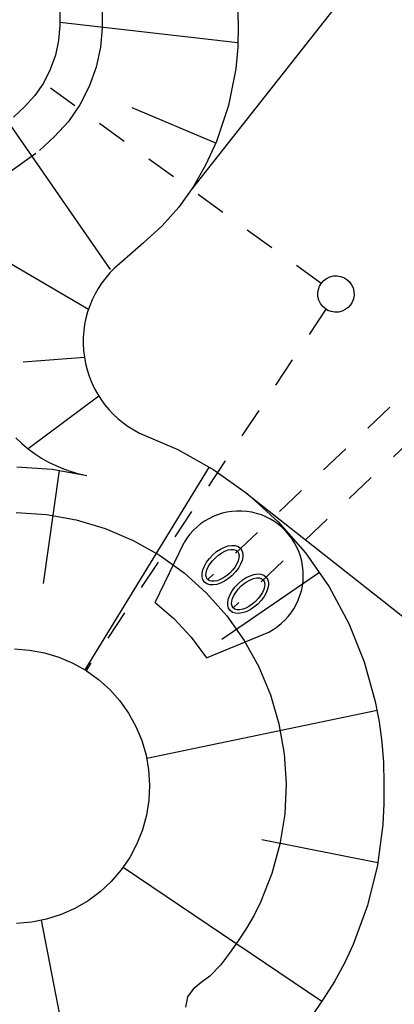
# Model space of a CAD drawing. Extents: x 446388 to 447135, y 445359 to 446567.
# Tile 30 of 80: x 446558 to 446564, y 445835 to 445851. Entities that reach past the tile are written whole.
import ezdxf

# ---------------------------------------------------------------- set-up
doc = ezdxf.new("R2010")
doc.units = 0
doc.header["$LTSCALE"] = 2
doc.header["$MEASUREMENT"] = 0
for name, pattern in [('ACAD_ISO03W100', [0.5, 0.25, -0.25]), ('AUSGEZOGEN', [0]), ('PUNKTX2', [0.5, 0.25, -0.25]), ('STRICHLINIEX2', [0.5, 0.25, -0.25])]:
    doc.linetypes.add(name, pattern=pattern)
for name, color, linetype in [('DB-RRB_41-201d', 15, 'CONTINUOUS'), ('DB-Wege', 15, 'CONTINUOUS'), ('FBRTOP', 250, 'AUSGEZOGEN')]:
    doc.layers.add(name, color=color, linetype=linetype)

msp = doc.modelspace()

# ---------------------------------------------------------------- linework, layer by layer
at = {"layer": 'DB-RRB_41-201d', "linetype": 'Continuous'}
for p, q in [((446561.352, 445851.207), (446561.363, 445850.851)), ((446558.423, 445851.105), (446558.424, 445850.855)), ((446558.424, 445850.855), (446558.403, 445850.606)), ((446561.359, 445850.57), (446558.425, 445850.903)), ((446561.363, 445850.851), (446561.356, 445850.495)), ((446558.403, 445850.606), (446558.35, 445850.363)), ((446561.356, 445850.495), (446561.325, 445850.14)), ((446558.35, 445850.363), (446558.264, 445850.128)), ((446558.264, 445850.128), (446558.152, 445849.904)), ((446561.325, 445850.14), (446561.204, 445849.533)), ((446558.152, 445849.904), (446558.011, 445849.698)), ((446558.011, 445849.698), (446557.842, 445849.515)), ((446561.204, 445849.533), (446561.004, 445848.943)), ((446557.842, 445849.515), (446557.659, 445849.345)), ((446560.992, 445848.916), (446559.618, 445849.499)), ((446559.261, 445846.835), (446557.565, 445849.275)), ((446561.004, 445848.943), (446560.831, 445848.562)), ((446560.831, 445848.562), (446560.625, 445848.2)), ((446560.625, 445848.2), (446560.384, 445847.863)), ((446560.384, 445847.863), (446560.108, 445847.556)), ((446560.108, 445847.556), (446559.805, 445847.272)), ((446559.805, 445847.272), (446559.49, 445846.998)), ((446558.894, 445846.177), (446557.463, 445847.015)), ((446558.828, 445845.386), (446557.817, 445845.308)), ((446559.067, 445844.747), (446557.899, 445843.883)), ((446557.698, 445844.061), (446557.796, 445843.969)), ((446559.738, 445844.14), (446560.367, 445843.873)), ((446557.796, 445843.969), (446557.899, 445843.883)), ((446557.899, 445843.883), (446558.007, 445843.804)), ((446560.367, 445843.873), (446560.963, 445843.538)), ((446558.007, 445843.804), (446558.12, 445843.73)), ((446558.12, 445843.73), (446558.237, 445843.664)), ((446557.716, 445843.585), (446558.297, 445843.545)), ((446558.412, 445843.524), (446558.148, 445841.665)), ((446558.237, 445843.664), (446558.358, 445843.605)), ((446558.297, 445843.545), (446558.869, 445843.441)), ((446558.358, 445843.605), (446558.482, 445843.552)), ((446558.482, 445843.552), (446558.608, 445843.508)), ((446560.886, 445843.585), (446558.837, 445840.244)), ((446560.963, 445843.538), (446561.517, 445843.139)), ((446558.608, 445843.508), (446558.738, 445843.47)), ((446558.738, 445843.47), (446558.869, 445843.441)), ((446561.517, 445843.139), (446562.022, 445842.68)), ((446557.706, 445842.835), (446558.203, 445842.801)), ((446558.203, 445842.801), (446558.694, 445842.712)), ((446558.694, 445842.712), (446559.172, 445842.569)), ((446559.172, 445842.569), (446559.631, 445842.374)), ((446562.022, 445842.68), (446562.472, 445842.167)), ((446559.631, 445842.374), (446560.066, 445842.13)), ((446559.992, 445841.35), (446560.47, 445842.341)), ((446560.066, 445842.13), (446560.471, 445841.839)), ((446562.472, 445842.167), (446562.861, 445841.607)), ((446560.471, 445841.839), (446560.841, 445841.506)), ((446562.704, 445841.848), (446561.094, 445840.743)), ((446562.861, 445841.607), (446563.185, 445841.007)), ((446560.841, 445841.506), (446561.173, 445841.133)), ((446559.992, 445841.35), (446560.3, 445841.09)), ((446560.3, 445841.09), (446560.588, 445840.78)), ((446561.173, 445841.133), (446561.461, 445840.726)), ((446563.185, 445841.007), (446563.44, 445840.377)), ((446560.588, 445840.78), (446560.841, 445840.439)), ((446560.841, 445840.439), (446561.867, 445840.864)), ((446561.461, 445840.726), (446561.703, 445840.29)), ((446557.675, 445840.586), (446557.924, 445840.568)), ((446557.924, 445840.568), (446558.17, 445840.524)), ((446558.17, 445840.524), (446558.409, 445840.452)), ((446558.409, 445840.452), (446558.639, 445840.354)), ((446558.639, 445840.354), (446558.857, 445840.232)), ((446561.703, 445840.29), (446561.895, 445839.83)), ((446563.44, 445840.377), (446563.622, 445839.722)), ((446558.857, 445840.232), (446559.06, 445840.086)), ((446559.06, 445840.086), (446559.246, 445839.919)), ((446559.246, 445839.919), (446559.412, 445839.733)), ((446561.895, 445839.83), (446562.035, 445839.351)), ((446559.412, 445839.733), (446559.556, 445839.529)), ((446563.622, 445839.722), (446563.686, 445839.389)), ((446559.556, 445839.529), (446559.677, 445839.31)), ((446563.653, 445839.574), (446559.855, 445838.784)), ((446559.677, 445839.31), (446559.774, 445839.08)), ((446562.035, 445839.351), (446562.121, 445838.86)), ((446563.686, 445839.389), (446563.731, 445839.052)), ((446559.774, 445839.08), (446559.844, 445838.84)), ((446563.731, 445839.052), (446563.755, 445838.715)), ((446559.844, 445838.84), (446559.887, 445838.594)), ((446562.121, 445838.86), (446562.153, 445838.363)), ((446563.755, 445838.715), (446563.764, 445838.376)), ((446559.887, 445838.594), (446559.903, 445838.344)), ((446559.903, 445838.344), (446559.891, 445838.095)), ((446562.153, 445838.363), (446562.129, 445837.865)), ((446563.764, 445838.376), (446563.761, 445838.037)), ((446559.891, 445838.095), (446559.852, 445837.848)), ((446563.761, 445838.037), (446563.745, 445837.698)), ((446559.852, 445837.848), (446559.786, 445837.607)), ((446562.129, 445837.865), (446562.051, 445837.372)), ((446563.745, 445837.698), (446563.658, 445837.024)), ((446559.786, 445837.607), (446559.693, 445837.375)), ((446559.693, 445837.375), (446559.576, 445837.154)), ((446563.665, 445837.066), (446561.755, 445837.443)), ((446562.051, 445837.372), (446561.919, 445836.891)), ((446559.576, 445837.154), (446559.435, 445836.948)), ((446559.435, 445836.948), (446559.272, 445836.759)), ((446562.739, 445834.779), (446559.465, 445836.99)), ((446561.919, 445836.891), (446561.734, 445836.428)), ((446563.658, 445837.024), (446563.495, 445836.362)), ((446559.272, 445836.759), (446559.089, 445836.589)), ((446559.089, 445836.589), (446558.888, 445836.44)), ((446558.888, 445836.44), (446558.672, 445836.314)), ((446561.734, 445836.428), (446561.624, 445836.204)), ((446558.672, 445836.314), (446558.444, 445836.212)), ((446563.495, 445836.362), (446563.258, 445835.721)), ((446557.96, 445836.088), (446557.711, 445836.067)), ((446558.205, 445836.137), (446557.96, 445836.088)), ((446559.152, 445830.834), (446558.121, 445836.118)), ((446558.444, 445836.212), (446558.205, 445836.137)), ((446561.624, 445836.204), (446561.5, 445835.988)), ((446561.5, 445835.988), (446561.362, 445835.779)), ((446561.362, 445835.779), (446561.218, 445835.577)), ((446561.218, 445835.577), (446561.069, 445835.379)), ((446563.258, 445835.721), (446563.113, 445835.411)), ((446561.069, 445835.379), (446560.893, 445835.199)), ((446563.113, 445835.411), (446562.949, 445835.11)), ((446560.753, 445835.092), (446560.621, 445834.984)), ((446560.893, 445835.199), (446560.753, 445835.092)), ((446562.949, 445835.11), (446562.765, 445834.819)), ((446560.621, 445834.984), (446560.528, 445834.859)), ((446560.528, 445834.859), (446560.497, 445834.686)), ((446562.765, 445834.819), (446562.571, 445834.536))]:
    msp.add_line(p, q, dxfattribs=at)
at = {"layer": 'DB-RRB_41-201d', "linetype": 'PUNKTX2'}
for p, q in [((446559.123, 445851.129), (446559.122, 445850.812)), ((446559.122, 445850.812), (446559.095, 445850.496)), ((446559.095, 445850.496), (446559.022, 445850.168)), ((446559.022, 445850.168), (446558.907, 445849.85)), ((446558.907, 445849.85), (446558.755, 445849.547)), ((446558.755, 445849.547), (446558.564, 445849.27)), ((446558.564, 445849.27), (446558.337, 445849.023)), ((446558.337, 445849.023), (446558.089, 445848.793)), ((446558.026, 445848.745), (446557.605, 445848.444))]:
    msp.add_line(p, q, dxfattribs=at)
at = {"layer": 'DB-RRB_41-201d', "linetype": 'STRICHLINIEX2'}
for p, q in [((446570.405, 445850.746), (446560.86, 445841.732)), ((446570.827, 445850.275), (446561.282, 445841.261))]:
    msp.add_line(p, q, dxfattribs=at)
at = {"layer": 'DB-RRB_41-201d', "linetype": 'ACAD_ISO03W100'}
for p, q in [((446562.73, 445846.607), (446558.152, 445849.904)), ((446562.808, 445846.181), (446558.857, 445840.232))]:
    msp.add_line(p, q, dxfattribs=at)
at = {"layer": 'DB-RRB_41-201d', "linetype": 'Continuous'}
for centre, major_axis, ratio, start_param, end_param in [((446560.491, 445845.645), (1.19, 1.19), 1, 1.422424, 3.462954), ((446562.974, 445846.431), (0.212, 0.212), 1, 4.066813, 10.349998), ((446561.379, 445841.802), (1.046, 0.149), 1, -1.233276, 2.46519), ((446561.104, 445841.967), (0.295, 0.278), 0.575246, 0, 6.283185), ((446561.105, 445841.963), (0.246, 0.232), 0.512303, 0, 6.283185), ((446561.526, 445841.496), (0.295, 0.278), 0.575246, 0, 6.283185), ((446561.527, 445841.493), (0.246, 0.232), 0.512303, 0, 6.283185)]:
    msp.add_ellipse(centre, major_axis=major_axis, ratio=ratio, start_param=start_param, end_param=end_param, dxfattribs=at)
at = {"layer": 'DB-Wege', "linetype": 'Continuous'}
for p, q in [((446564.662, 445853.312), (446560.589, 445848.149)), ((446561.512, 445843.142), (446566.31, 445839.358))]:
    msp.add_line(p, q, dxfattribs=at)
at = {"layer": 'FBRTOP'}
for points in [[(446576.449, 446163.728, -0.000132), (446578.343, 446150.384, -0.000157), (446579.926, 446139.19, -0.000509), (446581.889, 446125.17, 0.000658), (446583.412, 446114.317, 0.000059), (446585.17, 446101.916, 0.000061), (446586.887, 446089.829, 0.000001), (446588.957, 446075.27, 0.000001), (446590.43, 446064.906, 0.000008), (446592.183, 446052.577, -0.000007), (446593.936, 446040.247, -0.00042), (446595.406, 446029.844, 0.000308), (446597.407, 446015.661, 0.000387), (446598.701, 446006.581, -0.000225), (446600.926, 445991.002, -0.000119), (446601.235, 445988.828, -0.000144)], [(446562.06, 446507.886), (446569.246, 446457.189, -0.000002), (446576.262, 446407.683, 0.000001), (446583.279, 446358.178, 0.000002), (446592.05, 446296.296, -0.000002), (446600.821, 446234.415, -0.000002), (446609.591, 446172.533, 0.000003), (446618.362, 446110.652, 0.000001), (446627.133, 446048.77, -0.000002), (446635.904, 445986.889, 0), (446649.168, 445893.306, 0), (446660.462, 445813.621), (446674.495, 445714.61, 0.000001), (446678.792, 445684.289, 0.000001), (446687.668, 445621.668)]]:
    msp.add_lwpolyline(points, format="xyb", dxfattribs=at)
at = {"layer": 'FBRTOP', "const_width": 0.5}
for points in [[(446559.09, 446507.465), (446566.275, 446456.768, -0.000002), (446573.292, 446407.262, 0.000001), (446580.308, 446357.757, 0.000002), (446589.079, 446295.875, -0.000002), (446597.85, 446233.994, -0.000002), (446606.621, 446172.112, 0.000003), (446615.391, 446110.231, 0.000001), (446624.162, 446048.349, -0.000002), (446632.933, 445986.468, 0), (446646.197, 445892.885, 0), (446657.491, 445813.2), (446671.524, 445714.189, 0.000002), (446687.312, 445602.802, -0.000002), (446703.099, 445491.416), (446717.132, 445392.405, 0.000001), (446718.367, 445383.697, 0)], [(446531.367, 446503.536), (446538.553, 446452.838, -0.000002), (446545.569, 446403.333, 0.000001), (446552.586, 446353.827, 0.000002), (446561.357, 446291.946, -0.000002), (446570.128, 446230.064, -0.000002), (446578.898, 446168.183, 0.000003), (446587.669, 446106.301, 0.000001), (446596.44, 446044.42, -0.000002), (446605.211, 445982.538, 0), (446618.474, 445888.956, 0), (446629.769, 445809.27), (446643.802, 445710.259, 0.000002), (446659.589, 445598.873, -0.000002), (446675.377, 445487.486), (446689.41, 445388.475, 0.000001), (446690.644, 445379.768, 0)]]:
    msp.add_lwpolyline(points, format="xyb", dxfattribs=at)

doc.saveas('drawing.dxf')
